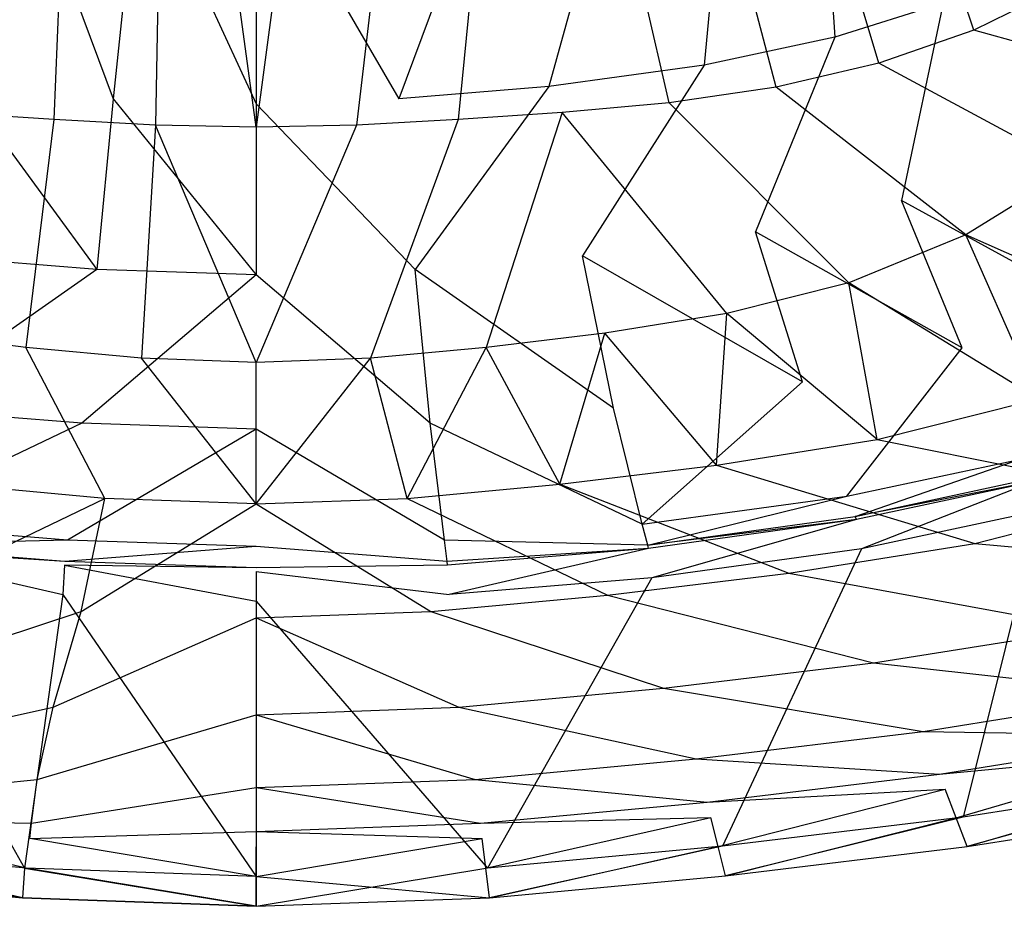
# Model space of a CAD drawing. Extents: x 0 to 0.54, y -0.45 to 0.
# Tile 5 of 38: x 0.243 to 0.356, y -0.45 to -0.348. Entities that reach past the tile are written whole.
import ezdxf

# ---------------------------------------------------------------- set-up
doc = ezdxf.new("R2010")
doc.units = 0
doc.layers.add('L3_WT_416055_0___REPLACEMTFOREM', color=7, linetype='CONTINUOUS')

msp = doc.modelspace()

# ---------------------------------------------------------------- linework, layer by layer
at = {"layer": 'L3_WT_416055_0___REPLACEMTFOREM', "color": 8}
for points, invisible_edges in [([(0.24676, -0.359473, 0.033479), (0.234786, -0.358647, 0.033479), (0.239359, -0.284614, 0.025032), (0.24676, -0.359473, 0.033479)], 14), ([(0.249681, -0.284615, 0.024628), (0.24676, -0.359473, 0.033479), (0.239359, -0.284614, 0.025032), (0.249681, -0.284615, 0.024628)], 14), ([(0.258441, -0.360091, 0.033479), (0.24676, -0.359473, 0.033479), (0.249681, -0.284615, 0.024628), (0.258441, -0.360091, 0.033479)], 14), ([(0.259882, -0.284615, 0.024225), (0.258441, -0.360091, 0.033479), (0.249681, -0.284615, 0.024628), (0.259882, -0.284615, 0.024225)], 14), ([(0.27, -0.360335, 0.033479), (0.258441, -0.360091, 0.033479), (0.259882, -0.284615, 0.024225), (0.27, -0.360335, 0.033479)], 14), ([(0.27, -0.360335, 0.033479), (0.259882, -0.284615, 0.024225), (0.27, -0.284615, 0.024048), (0.27, -0.360335, 0.033479)], 14), ([(0.280118, -0.284615, 0.024225), (0.27, -0.360335, 0.033479), (0.27, -0.284615, 0.024048), (0.280118, -0.284615, 0.024225)], 14), ([(0.281559, -0.360091, 0.033479), (0.27, -0.360335, 0.033479), (0.280118, -0.284615, 0.024225), (0.281559, -0.360091, 0.033479)], 14), ([(0.290319, -0.284615, 0.024628), (0.281559, -0.360091, 0.033479), (0.280118, -0.284615, 0.024225), (0.290319, -0.284615, 0.024628)], 14), ([(0.29324, -0.359473, 0.033479), (0.281559, -0.360091, 0.033479), (0.290319, -0.284615, 0.024628), (0.29324, -0.359473, 0.033479)], 14), ([(0.300642, -0.284614, 0.025032), (0.29324, -0.359473, 0.033479), (0.290319, -0.284615, 0.024628), (0.300642, -0.284614, 0.025032)], 14), ([(0.305214, -0.358647, 0.033479), (0.29324, -0.359473, 0.033479), (0.300642, -0.284614, 0.025032), (0.305214, -0.358647, 0.033479)], 14), ([(0.31751, -0.357528, 0.033479), (0.300642, -0.284614, 0.025032), (0.311023, -0.28461, 0.025416), (0.31751, -0.357528, 0.033479)], 14), ([(0.31751, -0.357528, 0.033479), (0.305214, -0.358647, 0.033479), (0.300642, -0.284614, 0.025032), (0.31751, -0.357528, 0.033479)], 14), ([(0.329819, -0.355754, 0.033479), (0.311023, -0.28461, 0.025416), (0.32127, -0.284605, 0.026024), (0.329819, -0.355754, 0.033479)], 14), ([(0.329819, -0.355754, 0.033479), (0.31751, -0.357528, 0.033479), (0.311023, -0.28461, 0.025416), (0.329819, -0.355754, 0.033479)], 14), ([(0.341632, -0.352992, 0.033479), (0.32127, -0.284605, 0.026024), (0.331098, -0.284597, 0.027082), (0.341632, -0.352992, 0.033479)], 14), ([(0.341632, -0.352992, 0.033479), (0.329819, -0.355754, 0.033479), (0.32127, -0.284605, 0.026024), (0.341632, -0.352992, 0.033479)], 14), ([(0.352552, -0.349162, 0.033479), (0.331098, -0.284597, 0.027082), (0.34022, -0.284587, 0.02849), (0.352552, -0.349162, 0.033479)], 14), ([(0.352552, -0.349162, 0.033479), (0.341632, -0.352992, 0.033479), (0.331098, -0.284597, 0.027082), (0.352552, -0.349162, 0.033479)], 14), ([(0.362347, -0.344374, 0.033479), (0.352552, -0.349162, 0.033479), (0.34022, -0.284587, 0.02849), (0.362347, -0.344374, 0.033479)], 14), ([(0.336586, -0.349967, 0.070497), (0.334522, -0.319404, 0.063885), (0.324353, -0.322595, 0.063885), (0.336586, -0.349967, 0.070497)], 13), ([(0.334522, -0.319404, 0.063885), (0.336586, -0.349967, 0.070497), (0.349043, -0.346057, 0.070497), (0.334522, -0.319404, 0.063885)], 14), ([(0.321533, -0.3532, 0.070497), (0.324353, -0.322595, 0.063885), (0.312066, -0.325235, 0.063885), (0.321533, -0.3532, 0.070497)], 13), ([(0.324353, -0.322595, 0.063885), (0.321533, -0.3532, 0.070497), (0.336586, -0.349967, 0.070497), (0.324353, -0.322595, 0.063885)], 14), ([(0.303694, -0.355672, 0.070497), (0.312066, -0.325235, 0.063885), (0.297504, -0.327252, 0.063885), (0.303694, -0.355672, 0.070497)], 13), ([(0.312066, -0.325235, 0.063885), (0.303694, -0.355672, 0.070497), (0.321533, -0.3532, 0.070497), (0.312066, -0.325235, 0.063885)], 14), ([(0.253568, -0.357097, 0.070497), (0.242496, -0.327252, 0.063885), (0.236306, -0.355672, 0.070497), (0.253568, -0.357097, 0.070497)], 13), ([(0.242496, -0.327252, 0.063885), (0.253568, -0.357097, 0.070497), (0.256587, -0.328416, 0.063885), (0.242496, -0.327252, 0.063885)], 14), ([(0.286432, -0.357097, 0.070497), (0.297504, -0.327252, 0.063885), (0.283413, -0.328416, 0.063885), (0.286432, -0.357097, 0.070497)], 13), ([(0.297504, -0.327252, 0.063885), (0.286432, -0.357097, 0.070497), (0.303694, -0.355672, 0.070497), (0.297504, -0.327252, 0.063885)], 14), ([(0.27, -0.357644, 0.070497), (0.256587, -0.328416, 0.063885), (0.253568, -0.357097, 0.070497), (0.27, -0.357644, 0.070497)], 13), ([(0.256587, -0.328416, 0.063885), (0.27, -0.357644, 0.070497), (0.27, -0.328862, 0.063885), (0.256587, -0.328416, 0.063885)], 14), ([(0.27, -0.328862, 0.063885), (0.286432, -0.357097, 0.070497), (0.283413, -0.328416, 0.063885), (0.27, -0.328862, 0.063885)], 14), ([(0.286432, -0.357097, 0.070497), (0.27, -0.328862, 0.063885), (0.27, -0.357644, 0.070497), (0.286432, -0.357097, 0.070497)], 13), ([(0.358129, -0.364414, 0.084247), (0.362357, -0.340373, 0.070497), (0.349043, -0.346057, 0.070497), (0.358129, -0.364414, 0.084247)], 13), ([(0.375234, -0.355483, 0.038747), (0.352552, -0.349162, 0.033479), (0.362347, -0.344374, 0.033479), (0.375234, -0.355483, 0.038747)], 14), ([(0.34424, -0.368773, 0.084247), (0.349043, -0.346057, 0.070497), (0.336586, -0.349967, 0.070497), (0.34424, -0.368773, 0.084247)], 13), ([(0.349043, -0.346057, 0.070497), (0.34424, -0.368773, 0.084247), (0.358129, -0.364414, 0.084247), (0.349043, -0.346057, 0.070497)], 14), ([(0.364071, -0.365059, 0.038747), (0.341632, -0.352992, 0.033479), (0.352552, -0.349162, 0.033479), (0.364071, -0.365059, 0.038747)], 14), ([(0.375234, -0.355483, 0.038747), (0.364071, -0.365059, 0.038747), (0.352552, -0.349162, 0.033479), (0.375234, -0.355483, 0.038747)], 14), ([(0.327457, -0.372378, 0.084247), (0.336586, -0.349967, 0.070497), (0.321533, -0.3532, 0.070497), (0.327457, -0.372378, 0.084247)], 13), ([(0.336586, -0.349967, 0.070497), (0.327457, -0.372378, 0.084247), (0.34424, -0.368773, 0.084247), (0.336586, -0.349967, 0.070497)], 14), ([(0.307567, -0.375134, 0.084247), (0.321533, -0.3532, 0.070497), (0.303694, -0.355672, 0.070497), (0.307567, -0.375134, 0.084247)], 13), ([(0.321533, -0.3532, 0.070497), (0.307567, -0.375134, 0.084247), (0.327457, -0.372378, 0.084247), (0.321533, -0.3532, 0.070497)], 14), ([(0.351628, -0.372718, 0.038747), (0.329819, -0.355754, 0.033479), (0.341632, -0.352992, 0.033479), (0.351628, -0.372718, 0.038747)], 14), ([(0.364071, -0.365059, 0.038747), (0.351628, -0.372718, 0.038747), (0.341632, -0.352992, 0.033479), (0.364071, -0.365059, 0.038747)], 14), ([(0.25168, -0.376723, 0.084247), (0.236306, -0.355672, 0.070497), (0.232433, -0.375134, 0.084247), (0.25168, -0.376723, 0.084247)], 13), ([(0.236306, -0.355672, 0.070497), (0.25168, -0.376723, 0.084247), (0.253568, -0.357097, 0.070497), (0.236306, -0.355672, 0.070497)], 14), ([(0.288321, -0.376723, 0.084247), (0.303694, -0.355672, 0.070497), (0.286432, -0.357097, 0.070497), (0.288321, -0.376723, 0.084247)], 13), ([(0.303694, -0.355672, 0.070497), (0.288321, -0.376723, 0.084247), (0.307567, -0.375134, 0.084247), (0.303694, -0.355672, 0.070497)], 14), ([(0.338166, -0.378243, 0.038747), (0.31751, -0.357528, 0.033479), (0.329819, -0.355754, 0.033479), (0.338166, -0.378243, 0.038747)], 14), ([(0.351628, -0.372718, 0.038747), (0.338166, -0.378243, 0.038747), (0.329819, -0.355754, 0.033479), (0.351628, -0.372718, 0.038747)], 14), ([(0.27, -0.377332, 0.084247), (0.253568, -0.357097, 0.070497), (0.25168, -0.376723, 0.084247), (0.27, -0.377332, 0.084247)], 13), ([(0.253568, -0.357097, 0.070497), (0.27, -0.377332, 0.084247), (0.27, -0.357644, 0.070497), (0.253568, -0.357097, 0.070497)], 14), ([(0.27, -0.357644, 0.070497), (0.288321, -0.376723, 0.084247), (0.286432, -0.357097, 0.070497), (0.27, -0.357644, 0.070497)], 14), ([(0.288321, -0.376723, 0.084247), (0.27, -0.357644, 0.070497), (0.27, -0.377332, 0.084247), (0.288321, -0.376723, 0.084247)], 13), ([(0.32414, -0.38179, 0.038747), (0.305214, -0.358647, 0.033479), (0.31751, -0.357528, 0.033479), (0.32414, -0.38179, 0.038747)], 14), ([(0.338166, -0.378243, 0.038747), (0.32414, -0.38179, 0.038747), (0.31751, -0.357528, 0.033479), (0.338166, -0.378243, 0.038747)], 14), ([(0.243517, -0.385682, 0.038747), (0.229873, -0.384029, 0.038747), (0.234786, -0.358647, 0.033479), (0.243517, -0.385682, 0.038747)], 14), ([(0.24676, -0.359473, 0.033479), (0.243517, -0.385682, 0.038747), (0.234786, -0.358647, 0.033479), (0.24676, -0.359473, 0.033479)], 14), ([(0.305214, -0.358647, 0.033479), (0.296483, -0.385682, 0.038747), (0.29324, -0.359473, 0.033479), (0.305214, -0.358647, 0.033479)], 14), ([(0.310128, -0.384029, 0.038747), (0.296483, -0.385682, 0.038747), (0.305214, -0.358647, 0.033479), (0.310128, -0.384029, 0.038747)], 14), ([(0.32414, -0.38179, 0.038747), (0.310128, -0.384029, 0.038747), (0.305214, -0.358647, 0.033479), (0.32414, -0.38179, 0.038747)], 14), ([(0.256828, -0.386917, 0.038747), (0.243517, -0.385682, 0.038747), (0.24676, -0.359473, 0.033479), (0.256828, -0.386917, 0.038747)], 14), ([(0.258441, -0.360091, 0.033479), (0.256828, -0.386917, 0.038747), (0.24676, -0.359473, 0.033479), (0.258441, -0.360091, 0.033479)], 14), ([(0.29324, -0.359473, 0.033479), (0.283172, -0.386917, 0.038747), (0.281559, -0.360091, 0.033479), (0.29324, -0.359473, 0.033479)], 14), ([(0.296483, -0.385682, 0.038747), (0.283172, -0.386917, 0.038747), (0.29324, -0.359473, 0.033479), (0.296483, -0.385682, 0.038747)], 14), ([(0.27, -0.387405, 0.038747), (0.256828, -0.386917, 0.038747), (0.258441, -0.360091, 0.033479), (0.27, -0.387405, 0.038747)], 14), ([(0.27, -0.387405, 0.038747), (0.258441, -0.360091, 0.033479), (0.27, -0.360335, 0.033479), (0.27, -0.387405, 0.038747)], 14), ([(0.281559, -0.360091, 0.033479), (0.27, -0.387405, 0.038747), (0.27, -0.360335, 0.033479), (0.281559, -0.360091, 0.033479)], 14), ([(0.283172, -0.386917, 0.038747), (0.27, -0.387405, 0.038747), (0.281559, -0.360091, 0.033479), (0.283172, -0.386917, 0.038747)], 14), ([(0.34424, -0.368773, 0.084247), (0.36641, -0.38095, 0.111747), (0.358129, -0.364414, 0.084247), (0.34424, -0.368773, 0.084247)], 13), ([(0.364071, -0.365059, 0.038747), (0.377724, -0.38432, 0.054747), (0.351628, -0.372718, 0.038747), (0.364071, -0.365059, 0.038747)], 13), ([(0.327457, -0.372378, 0.084247), (0.351216, -0.385719, 0.111747), (0.34424, -0.368773, 0.084247), (0.327457, -0.372378, 0.084247)], 13), ([(0.36641, -0.38095, 0.111747), (0.34424, -0.368773, 0.084247), (0.351216, -0.385719, 0.111747), (0.36641, -0.38095, 0.111747)], 14), ([(0.307567, -0.375134, 0.084247), (0.332856, -0.389663, 0.111747), (0.327457, -0.372378, 0.084247), (0.307567, -0.375134, 0.084247)], 13), ([(0.351216, -0.385719, 0.111747), (0.327457, -0.372378, 0.084247), (0.332856, -0.389663, 0.111747), (0.351216, -0.385719, 0.111747)], 14), ([(0.351628, -0.372718, 0.038747), (0.359958, -0.391612, 0.054747), (0.338166, -0.378243, 0.038747), (0.351628, -0.372718, 0.038747)], 13), ([(0.359958, -0.391612, 0.054747), (0.351628, -0.372718, 0.038747), (0.377724, -0.38432, 0.054747), (0.359958, -0.391612, 0.054747)], 14), ([(0.228903, -0.392678, 0.111747), (0.25168, -0.376723, 0.084247), (0.232433, -0.375134, 0.084247), (0.228903, -0.392678, 0.111747)], 13), ([(0.288321, -0.376723, 0.084247), (0.311097, -0.392678, 0.111747), (0.307567, -0.375134, 0.084247), (0.288321, -0.376723, 0.084247)], 13), ([(0.332856, -0.389663, 0.111747), (0.307567, -0.375134, 0.084247), (0.311097, -0.392678, 0.111747), (0.332856, -0.389663, 0.111747)], 14), ([(0.25168, -0.376723, 0.084247), (0.228903, -0.392678, 0.111747), (0.249958, -0.394416, 0.111747), (0.25168, -0.376723, 0.084247)], 14), ([(0.249958, -0.394416, 0.111747), (0.27, -0.377332, 0.084247), (0.25168, -0.376723, 0.084247), (0.249958, -0.394416, 0.111747)], 13), ([(0.27, -0.377332, 0.084247), (0.290042, -0.394416, 0.111747), (0.288321, -0.376723, 0.084247), (0.27, -0.377332, 0.084247)], 13), ([(0.311097, -0.392678, 0.111747), (0.288321, -0.376723, 0.084247), (0.290042, -0.394416, 0.111747), (0.311097, -0.392678, 0.111747)], 14), ([(0.27, -0.377332, 0.084247), (0.249958, -0.394416, 0.111747), (0.27, -0.395083, 0.111747), (0.27, -0.377332, 0.084247)], 14), ([(0.290042, -0.394416, 0.111747), (0.27, -0.377332, 0.084247), (0.27, -0.395083, 0.111747), (0.290042, -0.394416, 0.111747)], 14), ([(0.338166, -0.378243, 0.038747), (0.341448, -0.396293, 0.054747), (0.32414, -0.38179, 0.038747), (0.338166, -0.378243, 0.038747)], 13), ([(0.341448, -0.396293, 0.054747), (0.338166, -0.378243, 0.038747), (0.359958, -0.391612, 0.054747), (0.341448, -0.396293, 0.054747)], 14), ([(0.357775, -0.398574, 0.139247), (0.36641, -0.38095, 0.111747), (0.351216, -0.385719, 0.111747), (0.357775, -0.398574, 0.139247)], 14), ([(0.32414, -0.38179, 0.038747), (0.322956, -0.399247, 0.054747), (0.310128, -0.384029, 0.038747), (0.32414, -0.38179, 0.038747)], 13), ([(0.322956, -0.399247, 0.054747), (0.32414, -0.38179, 0.038747), (0.341448, -0.396293, 0.054747), (0.322956, -0.399247, 0.054747)], 14), ([(0.23505, -0.401428, 0.054747), (0.229873, -0.384029, 0.038747), (0.243517, -0.385682, 0.038747), (0.23505, -0.401428, 0.054747)], 14), ([(0.310128, -0.384029, 0.038747), (0.30495, -0.401428, 0.054747), (0.296483, -0.385682, 0.038747), (0.310128, -0.384029, 0.038747)], 13), ([(0.30495, -0.401428, 0.054747), (0.310128, -0.384029, 0.038747), (0.322956, -0.399247, 0.054747), (0.30495, -0.401428, 0.054747)], 14), ([(0.243517, -0.385682, 0.038747), (0.252617, -0.403058, 0.054747), (0.23505, -0.401428, 0.054747), (0.243517, -0.385682, 0.038747)], 13), ([(0.252617, -0.403058, 0.054747), (0.243517, -0.385682, 0.038747), (0.256828, -0.386917, 0.038747), (0.252617, -0.403058, 0.054747)], 14), ([(0.296483, -0.385682, 0.038747), (0.287383, -0.403058, 0.054747), (0.283172, -0.386917, 0.038747), (0.296483, -0.385682, 0.038747)], 13), ([(0.287383, -0.403058, 0.054747), (0.296483, -0.385682, 0.038747), (0.30495, -0.401428, 0.054747), (0.287383, -0.403058, 0.054747)], 14), ([(0.337932, -0.402788, 0.139247), (0.351216, -0.385719, 0.111747), (0.332856, -0.389663, 0.111747), (0.337932, -0.402788, 0.139247)], 14), ([(0.337932, -0.402788, 0.139247), (0.357775, -0.398574, 0.139247), (0.351216, -0.385719, 0.111747), (0.337932, -0.402788, 0.139247)], 14), ([(0.256828, -0.386917, 0.038747), (0.27, -0.403702, 0.054747), (0.252617, -0.403058, 0.054747), (0.256828, -0.386917, 0.038747)], 13), ([(0.27, -0.403702, 0.054747), (0.256828, -0.386917, 0.038747), (0.27, -0.387405, 0.038747), (0.27, -0.403702, 0.054747)], 14), ([(0.283172, -0.386917, 0.038747), (0.27, -0.403702, 0.054747), (0.27, -0.387405, 0.038747), (0.283172, -0.386917, 0.038747)], 13), ([(0.27, -0.403702, 0.054747), (0.283172, -0.386917, 0.038747), (0.287383, -0.403058, 0.054747), (0.27, -0.403702, 0.054747)], 14), ([(0.314416, -0.406009, 0.139247), (0.332856, -0.389663, 0.111747), (0.311097, -0.392678, 0.111747), (0.314416, -0.406009, 0.139247)], 14), ([(0.314416, -0.406009, 0.139247), (0.337932, -0.402788, 0.139247), (0.332856, -0.389663, 0.111747), (0.314416, -0.406009, 0.139247)], 14), ([(0.374091, -0.402821, 0.070747), (0.341448, -0.396293, 0.054747), (0.359958, -0.391612, 0.054747), (0.374091, -0.402821, 0.070747)], 13), ([(0.225584, -0.406009, 0.139247), (0.249958, -0.394416, 0.111747), (0.228903, -0.392678, 0.111747), (0.225584, -0.406009, 0.139247)], 13), ([(0.290042, -0.394416, 0.111747), (0.314416, -0.406009, 0.139247), (0.311097, -0.392678, 0.111747), (0.290042, -0.394416, 0.111747)], 13), ([(0.249958, -0.394416, 0.111747), (0.225584, -0.406009, 0.139247), (0.248339, -0.407866, 0.139247), (0.249958, -0.394416, 0.111747)], 14), ([(0.248339, -0.407866, 0.139247), (0.27, -0.395083, 0.111747), (0.249958, -0.394416, 0.111747), (0.248339, -0.407866, 0.139247)], 13), ([(0.27, -0.395083, 0.111747), (0.248339, -0.407866, 0.139247), (0.27, -0.408578, 0.139247), (0.27, -0.395083, 0.111747)], 14), ([(0.27, -0.395083, 0.111747), (0.291661, -0.407866, 0.139247), (0.290042, -0.394416, 0.111747), (0.27, -0.395083, 0.111747)], 13), ([(0.291661, -0.407866, 0.139247), (0.27, -0.395083, 0.111747), (0.27, -0.408578, 0.139247), (0.291661, -0.407866, 0.139247)], 14), ([(0.314416, -0.406009, 0.139247), (0.290042, -0.394416, 0.111747), (0.291661, -0.407866, 0.139247), (0.314416, -0.406009, 0.139247)], 14), ([(0.352673, -0.408237, 0.070747), (0.322956, -0.399247, 0.054747), (0.341448, -0.396293, 0.054747), (0.352673, -0.408237, 0.070747)], 13), ([(0.341448, -0.396293, 0.054747), (0.374091, -0.402821, 0.070747), (0.352673, -0.408237, 0.070747), (0.341448, -0.396293, 0.054747)], 14), ([(0.3389, -0.405131, 0.162997), (0.357775, -0.398574, 0.139247), (0.337932, -0.402788, 0.139247), (0.3389, -0.405131, 0.162997)], 14), ([(0.3389, -0.405131, 0.162997), (0.359026, -0.400815, 0.162997), (0.357775, -0.398574, 0.139247), (0.3389, -0.405131, 0.162997)], 14), ([(0.331276, -0.411657, 0.070747), (0.30495, -0.401428, 0.054747), (0.322956, -0.399247, 0.054747), (0.331276, -0.411657, 0.070747)], 13), ([(0.322956, -0.399247, 0.054747), (0.352673, -0.408237, 0.070747), (0.331276, -0.411657, 0.070747), (0.322956, -0.399247, 0.054747)], 14), ([(0.3389, -0.405131, 0.162997), (0.359224, -0.401169, 0.166747), (0.359026, -0.400815, 0.162997), (0.3389, -0.405131, 0.162997)], 13), ([(0.252617, -0.403058, 0.054747), (0.229559, -0.41418, 0.070747), (0.23505, -0.401428, 0.054747), (0.252617, -0.403058, 0.054747)], 13), ([(0.310441, -0.41418, 0.070747), (0.287383, -0.403058, 0.054747), (0.30495, -0.401428, 0.054747), (0.310441, -0.41418, 0.070747)], 13), ([(0.30495, -0.401428, 0.054747), (0.331276, -0.411657, 0.070747), (0.310441, -0.41418, 0.070747), (0.30495, -0.401428, 0.054747)], 14), ([(0.359224, -0.401169, 0.166747), (0.3389, -0.405131, 0.162997), (0.339053, -0.405501, 0.166747), (0.359224, -0.401169, 0.166747)], 14), ([(0.339636, -0.408865, 0.166747), (0.359224, -0.401169, 0.166747), (0.339053, -0.405501, 0.166747), (0.339636, -0.408865, 0.166747)], 13), ([(0.359224, -0.401169, 0.166747), (0.339636, -0.408865, 0.166747), (0.360079, -0.404474, 0.166747), (0.359224, -0.401169, 0.166747)], 14), ([(0.229559, -0.41418, 0.070747), (0.252617, -0.403058, 0.054747), (0.249886, -0.416066, 0.070747), (0.229559, -0.41418, 0.070747)], 14), ([(0.27, -0.403702, 0.054747), (0.249886, -0.416066, 0.070747), (0.252617, -0.403058, 0.054747), (0.27, -0.403702, 0.054747)], 13), ([(0.290114, -0.416066, 0.070747), (0.27, -0.403702, 0.054747), (0.287383, -0.403058, 0.054747), (0.290114, -0.416066, 0.070747)], 13), ([(0.287383, -0.403058, 0.054747), (0.310441, -0.41418, 0.070747), (0.290114, -0.416066, 0.070747), (0.287383, -0.403058, 0.054747)], 14), ([(0.315049, -0.408431, 0.162997), (0.337932, -0.402788, 0.139247), (0.314416, -0.406009, 0.139247), (0.315049, -0.408431, 0.162997)], 14), ([(0.315049, -0.408431, 0.162997), (0.3389, -0.405131, 0.162997), (0.337932, -0.402788, 0.139247), (0.315049, -0.408431, 0.162997)], 14), ([(0.390643, -0.411738, 0.104226), (0.352673, -0.408237, 0.070747), (0.374091, -0.402821, 0.070747), (0.390643, -0.411738, 0.104226)], 13), ([(0.249886, -0.416066, 0.070747), (0.27, -0.403702, 0.054747), (0.27, -0.416811, 0.070747), (0.249886, -0.416066, 0.070747)], 14), ([(0.27, -0.403702, 0.054747), (0.290114, -0.416066, 0.070747), (0.27, -0.416811, 0.070747), (0.27, -0.403702, 0.054747)], 14), ([(0.315049, -0.408431, 0.162997), (0.339053, -0.405501, 0.166747), (0.3389, -0.405131, 0.162997), (0.315049, -0.408431, 0.162997)], 13), ([(0.351337, -0.439738, 0.166747), (0.360079, -0.404474, 0.166747), (0.339636, -0.408865, 0.166747), (0.351337, -0.439738, 0.166747)], 13), ([(0.360079, -0.404474, 0.166747), (0.351337, -0.439738, 0.166747), (0.379691, -0.435207, 0.166747), (0.360079, -0.404474, 0.166747)], 14), ([(0.224951, -0.408431, 0.162997), (0.248339, -0.407866, 0.139247), (0.225584, -0.406009, 0.139247), (0.224951, -0.408431, 0.162997)], 13), ([(0.291661, -0.407866, 0.139247), (0.315049, -0.408431, 0.162997), (0.314416, -0.406009, 0.139247), (0.291661, -0.407866, 0.139247)], 13), ([(0.339053, -0.405501, 0.166747), (0.315049, -0.408431, 0.162997), (0.315149, -0.408814, 0.166747), (0.339053, -0.405501, 0.166747)], 14), ([(0.315517, -0.412207, 0.166747), (0.339053, -0.405501, 0.166747), (0.315149, -0.408814, 0.166747), (0.315517, -0.412207, 0.166747)], 13), ([(0.339053, -0.405501, 0.166747), (0.315517, -0.412207, 0.166747), (0.339636, -0.408865, 0.166747), (0.339053, -0.405501, 0.166747)], 14), ([(0.224851, -0.408814, 0.166747), (0.248031, -0.410334, 0.162997), (0.224951, -0.408431, 0.162997), (0.224851, -0.408814, 0.166747)], 13), ([(0.248339, -0.407866, 0.139247), (0.224951, -0.408431, 0.162997), (0.248031, -0.410334, 0.162997), (0.248339, -0.407866, 0.139247)], 14), ([(0.248031, -0.410334, 0.162997), (0.27, -0.408578, 0.139247), (0.248339, -0.407866, 0.139247), (0.248031, -0.410334, 0.162997)], 13), ([(0.27, -0.408578, 0.139247), (0.248031, -0.410334, 0.162997), (0.27, -0.411064, 0.162997), (0.27, -0.408578, 0.139247)], 14), ([(0.27, -0.408578, 0.139247), (0.291969, -0.410334, 0.162997), (0.291661, -0.407866, 0.139247), (0.27, -0.408578, 0.139247)], 13), ([(0.291969, -0.410334, 0.162997), (0.27, -0.408578, 0.139247), (0.27, -0.411064, 0.162997), (0.291969, -0.410334, 0.162997)], 14), ([(0.315049, -0.408431, 0.162997), (0.291661, -0.407866, 0.139247), (0.291969, -0.410334, 0.162997), (0.315049, -0.408431, 0.162997)], 14), ([(0.291969, -0.410334, 0.162997), (0.315149, -0.408814, 0.166747), (0.315049, -0.408431, 0.162997), (0.291969, -0.410334, 0.162997)], 13), ([(0.365818, -0.418016, 0.104226), (0.331276, -0.411657, 0.070747), (0.352673, -0.408237, 0.070747), (0.365818, -0.418016, 0.104226)], 13), ([(0.352673, -0.408237, 0.070747), (0.390643, -0.411738, 0.104226), (0.365818, -0.418016, 0.104226), (0.352673, -0.408237, 0.070747)], 14), ([(0.247788, -0.414131, 0.166747), (0.224851, -0.408814, 0.166747), (0.224483, -0.412207, 0.166747), (0.247788, -0.414131, 0.166747)], 13), ([(0.248031, -0.410334, 0.162997), (0.224851, -0.408814, 0.166747), (0.247982, -0.410723, 0.166747), (0.248031, -0.410334, 0.162997)], 14), ([(0.224851, -0.408814, 0.166747), (0.247788, -0.414131, 0.166747), (0.247982, -0.410723, 0.166747), (0.224851, -0.408814, 0.166747)], 14), ([(0.315149, -0.408814, 0.166747), (0.291969, -0.410334, 0.162997), (0.292018, -0.410723, 0.166747), (0.315149, -0.408814, 0.166747)], 14), ([(0.292212, -0.414131, 0.166747), (0.315149, -0.408814, 0.166747), (0.292018, -0.410723, 0.166747), (0.292212, -0.414131, 0.166747)], 13), ([(0.315149, -0.408814, 0.166747), (0.292212, -0.414131, 0.166747), (0.315517, -0.412207, 0.166747), (0.315149, -0.408814, 0.166747)], 14), ([(0.323632, -0.443093, 0.166747), (0.339636, -0.408865, 0.166747), (0.315517, -0.412207, 0.166747), (0.323632, -0.443093, 0.166747)], 13), ([(0.339636, -0.408865, 0.166747), (0.323632, -0.443093, 0.166747), (0.351337, -0.439738, 0.166747), (0.339636, -0.408865, 0.166747)], 14), ([(0.27, -0.41487, 0.166747), (0.247982, -0.410723, 0.166747), (0.247788, -0.414131, 0.166747), (0.27, -0.41487, 0.166747)], 13), ([(0.247982, -0.410723, 0.166747), (0.27, -0.411064, 0.162997), (0.248031, -0.410334, 0.162997), (0.247982, -0.410723, 0.166747)], 13), ([(0.27, -0.411064, 0.162997), (0.247982, -0.410723, 0.166747), (0.27, -0.411456, 0.166747), (0.27, -0.411064, 0.162997)], 14), ([(0.247982, -0.410723, 0.166747), (0.27, -0.41487, 0.166747), (0.27, -0.411456, 0.166747), (0.247982, -0.410723, 0.166747)], 14), ([(0.27, -0.411064, 0.162997), (0.292018, -0.410723, 0.166747), (0.291969, -0.410334, 0.162997), (0.27, -0.411064, 0.162997)], 13), ([(0.292018, -0.410723, 0.166747), (0.27, -0.411064, 0.162997), (0.27, -0.411456, 0.166747), (0.292018, -0.410723, 0.166747)], 14), ([(0.27, -0.411456, 0.166747), (0.292212, -0.414131, 0.166747), (0.292018, -0.410723, 0.166747), (0.27, -0.411456, 0.166747)], 14), ([(0.292212, -0.414131, 0.166747), (0.27, -0.411456, 0.166747), (0.27, -0.41487, 0.166747), (0.292212, -0.414131, 0.166747)], 13), ([(0.341019, -0.421979, 0.104226), (0.310441, -0.41418, 0.070747), (0.331276, -0.411657, 0.070747), (0.341019, -0.421979, 0.104226)], 13), ([(0.331276, -0.411657, 0.070747), (0.365818, -0.418016, 0.104226), (0.341019, -0.421979, 0.104226), (0.331276, -0.411657, 0.070747)], 14), ([(0.243364, -0.445598, 0.166747), (0.224483, -0.412207, 0.166747), (0.216368, -0.443093, 0.166747), (0.243364, -0.445598, 0.166747)], 13), ([(0.224483, -0.412207, 0.166747), (0.243364, -0.445598, 0.166747), (0.247788, -0.414131, 0.166747), (0.224483, -0.412207, 0.166747)], 14), ([(0.296636, -0.445598, 0.166747), (0.315517, -0.412207, 0.166747), (0.292212, -0.414131, 0.166747), (0.296636, -0.445598, 0.166747)], 13), ([(0.315517, -0.412207, 0.166747), (0.296636, -0.445598, 0.166747), (0.323632, -0.443093, 0.166747), (0.315517, -0.412207, 0.166747)], 14), ([(0.249886, -0.416066, 0.070747), (0.223129, -0.424903, 0.104226), (0.229559, -0.41418, 0.070747), (0.249886, -0.416066, 0.070747)], 13), ([(0.27, -0.446585, 0.166747), (0.247788, -0.414131, 0.166747), (0.243364, -0.445598, 0.166747), (0.27, -0.446585, 0.166747)], 13), ([(0.247788, -0.414131, 0.166747), (0.27, -0.446585, 0.166747), (0.27, -0.41487, 0.166747), (0.247788, -0.414131, 0.166747)], 14), ([(0.27, -0.41487, 0.166747), (0.296636, -0.445598, 0.166747), (0.292212, -0.414131, 0.166747), (0.27, -0.41487, 0.166747)], 14), ([(0.316871, -0.424903, 0.104226), (0.290114, -0.416066, 0.070747), (0.310441, -0.41418, 0.070747), (0.316871, -0.424903, 0.104226)], 13), ([(0.310441, -0.41418, 0.070747), (0.341019, -0.421979, 0.104226), (0.316871, -0.424903, 0.104226), (0.310441, -0.41418, 0.070747)], 14), ([(0.296636, -0.445598, 0.166747), (0.27, -0.41487, 0.166747), (0.27, -0.446585, 0.166747), (0.296636, -0.445598, 0.166747)], 13), ([(0.223129, -0.424903, 0.104226), (0.249886, -0.416066, 0.070747), (0.246687, -0.427089, 0.104226), (0.223129, -0.424903, 0.104226)], 14), ([(0.27, -0.416811, 0.070747), (0.246687, -0.427089, 0.104226), (0.249886, -0.416066, 0.070747), (0.27, -0.416811, 0.070747)], 13), ([(0.293313, -0.427089, 0.104226), (0.27, -0.416811, 0.070747), (0.290114, -0.416066, 0.070747), (0.293313, -0.427089, 0.104226)], 13), ([(0.290114, -0.416066, 0.070747), (0.316871, -0.424903, 0.104226), (0.293313, -0.427089, 0.104226), (0.290114, -0.416066, 0.070747)], 14), ([(0.246687, -0.427089, 0.104226), (0.27, -0.416811, 0.070747), (0.27, -0.427953, 0.104226), (0.246687, -0.427089, 0.104226)], 14), ([(0.27, -0.416811, 0.070747), (0.293313, -0.427089, 0.104226), (0.27, -0.427953, 0.104226), (0.27, -0.416811, 0.070747)], 14), ([(0.373521, -0.425599, 0.137705), (0.341019, -0.421979, 0.104226), (0.365818, -0.418016, 0.104226), (0.373521, -0.425599, 0.137705)], 13), ([(0.346728, -0.429881, 0.137705), (0.316871, -0.424903, 0.104226), (0.341019, -0.421979, 0.104226), (0.346728, -0.429881, 0.137705)], 13), ([(0.341019, -0.421979, 0.104226), (0.373521, -0.425599, 0.137705), (0.346728, -0.429881, 0.137705), (0.341019, -0.421979, 0.104226)], 14), ([(0.246687, -0.427089, 0.104226), (0.219361, -0.43304, 0.137705), (0.223129, -0.424903, 0.104226), (0.246687, -0.427089, 0.104226)], 13), ([(0.320639, -0.43304, 0.137705), (0.293313, -0.427089, 0.104226), (0.316871, -0.424903, 0.104226), (0.320639, -0.43304, 0.137705)], 13), ([(0.316871, -0.424903, 0.104226), (0.346728, -0.429881, 0.137705), (0.320639, -0.43304, 0.137705), (0.316871, -0.424903, 0.104226)], 14), ([(0.376057, -0.430398, 0.146178), (0.346728, -0.429881, 0.137705), (0.373521, -0.425599, 0.137705), (0.376057, -0.430398, 0.146178)], 13), ([(0.219361, -0.43304, 0.137705), (0.246687, -0.427089, 0.104226), (0.244813, -0.435402, 0.137705), (0.219361, -0.43304, 0.137705)], 14), ([(0.27, -0.427953, 0.104226), (0.244813, -0.435402, 0.137705), (0.246687, -0.427089, 0.104226), (0.27, -0.427953, 0.104226)], 13), ([(0.244813, -0.435402, 0.137705), (0.27, -0.427953, 0.104226), (0.27, -0.436335, 0.137705), (0.244813, -0.435402, 0.137705)], 14), ([(0.295187, -0.435402, 0.137705), (0.27, -0.427953, 0.104226), (0.293313, -0.427089, 0.104226), (0.295187, -0.435402, 0.137705)], 13), ([(0.27, -0.427953, 0.104226), (0.295187, -0.435402, 0.137705), (0.27, -0.436335, 0.137705), (0.27, -0.427953, 0.104226)], 14), ([(0.293313, -0.427089, 0.104226), (0.320639, -0.43304, 0.137705), (0.295187, -0.435402, 0.137705), (0.293313, -0.427089, 0.104226)], 14), ([(0.348608, -0.434784, 0.146178), (0.320639, -0.43304, 0.137705), (0.346728, -0.429881, 0.137705), (0.348608, -0.434784, 0.146178)], 13), ([(0.346728, -0.429881, 0.137705), (0.376057, -0.430398, 0.146178), (0.348608, -0.434784, 0.146178), (0.346728, -0.429881, 0.137705)], 14), ([(0.376944, -0.432077, 0.149142), (0.348608, -0.434784, 0.146178), (0.376057, -0.430398, 0.146178), (0.376944, -0.432077, 0.149142)], 13), ([(0.348608, -0.434784, 0.146178), (0.376944, -0.432077, 0.149142), (0.349266, -0.4365, 0.149142), (0.348608, -0.434784, 0.146178)], 14), ([(0.376944, -0.432077, 0.149142), (0.350534, -0.439809, 0.149142), (0.349266, -0.4365, 0.149142), (0.376944, -0.432077, 0.149142)], 13), ([(0.350534, -0.439809, 0.149142), (0.376944, -0.432077, 0.149142), (0.378656, -0.435315, 0.149142), (0.350534, -0.439809, 0.149142)], 14), ([(0.244813, -0.435402, 0.137705), (0.21812, -0.438021, 0.146178), (0.219361, -0.43304, 0.137705), (0.244813, -0.435402, 0.137705)], 13), ([(0.32188, -0.438021, 0.146178), (0.295187, -0.435402, 0.137705), (0.320639, -0.43304, 0.137705), (0.32188, -0.438021, 0.146178)], 13), ([(0.320639, -0.43304, 0.137705), (0.348608, -0.434784, 0.146178), (0.32188, -0.438021, 0.146178), (0.320639, -0.43304, 0.137705)], 14), ([(0.349266, -0.4365, 0.149142), (0.32188, -0.438021, 0.146178), (0.348608, -0.434784, 0.146178), (0.349266, -0.4365, 0.149142)], 13), ([(0.21812, -0.438021, 0.146178), (0.244813, -0.435402, 0.137705), (0.244196, -0.440441, 0.146178), (0.21812, -0.438021, 0.146178)], 14), ([(0.27, -0.436335, 0.137705), (0.244196, -0.440441, 0.146178), (0.244813, -0.435402, 0.137705), (0.27, -0.436335, 0.137705)], 13), ([(0.295804, -0.440441, 0.146178), (0.27, -0.436335, 0.137705), (0.295187, -0.435402, 0.137705), (0.295804, -0.440441, 0.146178)], 13), ([(0.295187, -0.435402, 0.137705), (0.32188, -0.438021, 0.146178), (0.295804, -0.440441, 0.146178), (0.295187, -0.435402, 0.137705)], 14), ([(0.378656, -0.435315, 0.149142), (0.351803, -0.443118, 0.149142), (0.350534, -0.439809, 0.149142), (0.378656, -0.435315, 0.149142)], 13), ([(0.351803, -0.443118, 0.166747), (0.379691, -0.435207, 0.166747), (0.351337, -0.439738, 0.166747), (0.351803, -0.443118, 0.166747)], 13), ([(0.379691, -0.435207, 0.166747), (0.351803, -0.443118, 0.166747), (0.380367, -0.438554, 0.166747), (0.379691, -0.435207, 0.166747)], 14), ([(0.351803, -0.443118, 0.149142), (0.378656, -0.435315, 0.149142), (0.380367, -0.438554, 0.149142), (0.351803, -0.443118, 0.149142)], 14), ([(0.244196, -0.440441, 0.146178), (0.27, -0.436335, 0.137705), (0.27, -0.441397, 0.146178), (0.244196, -0.440441, 0.146178)], 14), ([(0.27, -0.436335, 0.137705), (0.295804, -0.440441, 0.146178), (0.27, -0.441397, 0.146178), (0.27, -0.436335, 0.137705)], 14), ([(0.32188, -0.438021, 0.146178), (0.349266, -0.4365, 0.149142), (0.322314, -0.439763, 0.149142), (0.32188, -0.438021, 0.146178)], 14), ([(0.349266, -0.4365, 0.149142), (0.323151, -0.443125, 0.149142), (0.322314, -0.439763, 0.149142), (0.349266, -0.4365, 0.149142)], 13), ([(0.323151, -0.443125, 0.149142), (0.349266, -0.4365, 0.149142), (0.350534, -0.439809, 0.149142), (0.323151, -0.443125, 0.149142)], 14), ([(0.244196, -0.440441, 0.146178), (0.217686, -0.439763, 0.149142), (0.21812, -0.438021, 0.146178), (0.244196, -0.440441, 0.146178)], 13), ([(0.322314, -0.439763, 0.149142), (0.295804, -0.440441, 0.146178), (0.32188, -0.438021, 0.146178), (0.322314, -0.439763, 0.149142)], 13), ([(0.380367, -0.438554, 0.152757), (0.351803, -0.443118, 0.149142), (0.380367, -0.438554, 0.149142), (0.380367, -0.438554, 0.152757)], 13), ([(0.351803, -0.443118, 0.149142), (0.380367, -0.438554, 0.152757), (0.351803, -0.443118, 0.152757), (0.351803, -0.443118, 0.149142)], 14), ([(0.380367, -0.438554, 0.166747), (0.351803, -0.443118, 0.163604), (0.380367, -0.438554, 0.163604), (0.380367, -0.438554, 0.166747)], 13), ([(0.351803, -0.443118, 0.163604), (0.380367, -0.438554, 0.166747), (0.351803, -0.443118, 0.166747), (0.351803, -0.443118, 0.163604)], 14), ([(0.380367, -0.438554, 0.163604), (0.351803, -0.443118, 0.152757), (0.380367, -0.438554, 0.152757), (0.380367, -0.438554, 0.163604)], 13), ([(0.351803, -0.443118, 0.152757), (0.380367, -0.438554, 0.163604), (0.351803, -0.443118, 0.163604), (0.351803, -0.443118, 0.152757)], 14), ([(0.217686, -0.439763, 0.149142), (0.243564, -0.445604, 0.149142), (0.216849, -0.443125, 0.149142), (0.217686, -0.439763, 0.149142)], 13), ([(0.243564, -0.445604, 0.149142), (0.217686, -0.439763, 0.149142), (0.24398, -0.442203, 0.149142), (0.243564, -0.445604, 0.149142)], 14), ([(0.217686, -0.439763, 0.149142), (0.244196, -0.440441, 0.146178), (0.24398, -0.442203, 0.149142), (0.217686, -0.439763, 0.149142)], 14), ([(0.27, -0.441397, 0.146178), (0.24398, -0.442203, 0.149142), (0.244196, -0.440441, 0.146178), (0.27, -0.441397, 0.146178)], 13), ([(0.29602, -0.442203, 0.149142), (0.27, -0.441397, 0.146178), (0.295804, -0.440441, 0.146178), (0.29602, -0.442203, 0.149142)], 13), ([(0.295804, -0.440441, 0.146178), (0.322314, -0.439763, 0.149142), (0.29602, -0.442203, 0.149142), (0.295804, -0.440441, 0.146178)], 14), ([(0.322314, -0.439763, 0.149142), (0.296436, -0.445604, 0.149142), (0.29602, -0.442203, 0.149142), (0.322314, -0.439763, 0.149142)], 13), ([(0.296436, -0.445604, 0.149142), (0.322314, -0.439763, 0.149142), (0.323151, -0.443125, 0.149142), (0.296436, -0.445604, 0.149142)], 14), ([(0.350534, -0.439809, 0.149142), (0.323988, -0.446487, 0.149142), (0.323151, -0.443125, 0.149142), (0.350534, -0.439809, 0.149142)], 13), ([(0.323988, -0.446487, 0.166747), (0.351337, -0.439738, 0.166747), (0.323632, -0.443093, 0.166747), (0.323988, -0.446487, 0.166747)], 13), ([(0.351337, -0.439738, 0.166747), (0.323988, -0.446487, 0.166747), (0.351803, -0.443118, 0.166747), (0.351337, -0.439738, 0.166747)], 14), ([(0.323988, -0.446487, 0.149142), (0.350534, -0.439809, 0.149142), (0.351803, -0.443118, 0.149142), (0.323988, -0.446487, 0.149142)], 14), ([(0.24398, -0.442203, 0.149142), (0.27, -0.441397, 0.146178), (0.27, -0.443168, 0.149142), (0.24398, -0.442203, 0.149142)], 14), ([(0.27, -0.441397, 0.146178), (0.29602, -0.442203, 0.149142), (0.27, -0.443168, 0.149142), (0.27, -0.441397, 0.146178)], 14), ([(0.24398, -0.442203, 0.149142), (0.27, -0.446584, 0.149142), (0.243564, -0.445604, 0.149142), (0.24398, -0.442203, 0.149142)], 13), ([(0.27, -0.446584, 0.149142), (0.24398, -0.442203, 0.149142), (0.27, -0.443168, 0.149142), (0.27, -0.446584, 0.149142)], 14), ([(0.29602, -0.442203, 0.149142), (0.27, -0.446584, 0.149142), (0.27, -0.443168, 0.149142), (0.29602, -0.442203, 0.149142)], 13), ([(0.27, -0.446584, 0.149142), (0.29602, -0.442203, 0.149142), (0.296436, -0.445604, 0.149142), (0.27, -0.446584, 0.149142)], 14), ([(0.243148, -0.449005, 0.166747), (0.216368, -0.443093, 0.166747), (0.216012, -0.446487, 0.166747), (0.243148, -0.449005, 0.166747)], 13), ([(0.216849, -0.443125, 0.149142), (0.243148, -0.449005, 0.149142), (0.216012, -0.446487, 0.149142), (0.216849, -0.443125, 0.149142)], 13), ([(0.216368, -0.443093, 0.166747), (0.243148, -0.449005, 0.166747), (0.243364, -0.445598, 0.166747), (0.216368, -0.443093, 0.166747)], 14), ([(0.243148, -0.449005, 0.149142), (0.216849, -0.443125, 0.149142), (0.243564, -0.445604, 0.149142), (0.243148, -0.449005, 0.149142)], 14), ([(0.323151, -0.443125, 0.149142), (0.296853, -0.449005, 0.149142), (0.296436, -0.445604, 0.149142), (0.323151, -0.443125, 0.149142)], 13), ([(0.296853, -0.449005, 0.166747), (0.323632, -0.443093, 0.166747), (0.296636, -0.445598, 0.166747), (0.296853, -0.449005, 0.166747)], 13), ([(0.323632, -0.443093, 0.166747), (0.296853, -0.449005, 0.166747), (0.323988, -0.446487, 0.166747), (0.323632, -0.443093, 0.166747)], 14), ([(0.296853, -0.449005, 0.149142), (0.323151, -0.443125, 0.149142), (0.323988, -0.446487, 0.149142), (0.296853, -0.449005, 0.149142)], 14), ([(0.351803, -0.443118, 0.152757), (0.323988, -0.446487, 0.149142), (0.351803, -0.443118, 0.149142), (0.351803, -0.443118, 0.152757)], 13), ([(0.323988, -0.446487, 0.149142), (0.351803, -0.443118, 0.152757), (0.323988, -0.446487, 0.152757), (0.323988, -0.446487, 0.149142)], 14), ([(0.351803, -0.443118, 0.166747), (0.323988, -0.446487, 0.163604), (0.351803, -0.443118, 0.163604), (0.351803, -0.443118, 0.166747)], 13), ([(0.323988, -0.446487, 0.163604), (0.351803, -0.443118, 0.166747), (0.323988, -0.446487, 0.166747), (0.323988, -0.446487, 0.163604)], 14), ([(0.351803, -0.443118, 0.163604), (0.323988, -0.446487, 0.152757), (0.351803, -0.443118, 0.152757), (0.351803, -0.443118, 0.163604)], 13), ([(0.323988, -0.446487, 0.152757), (0.351803, -0.443118, 0.163604), (0.323988, -0.446487, 0.163604), (0.323988, -0.446487, 0.152757)], 14), ([(0.27, -0.45, 0.166747), (0.243364, -0.445598, 0.166747), (0.243148, -0.449005, 0.166747), (0.27, -0.45, 0.166747)], 13), ([(0.243564, -0.445604, 0.149142), (0.27, -0.45, 0.149142), (0.243148, -0.449005, 0.149142), (0.243564, -0.445604, 0.149142)], 13), ([(0.243364, -0.445598, 0.166747), (0.27, -0.45, 0.166747), (0.27, -0.446585, 0.166747), (0.243364, -0.445598, 0.166747)], 14), ([(0.27, -0.45, 0.149142), (0.243564, -0.445604, 0.149142), (0.27, -0.446584, 0.149142), (0.27, -0.45, 0.149142)], 14), ([(0.27, -0.446585, 0.166747), (0.296853, -0.449005, 0.166747), (0.296636, -0.445598, 0.166747), (0.27, -0.446585, 0.166747)], 14), ([(0.296436, -0.445604, 0.149142), (0.27, -0.45, 0.149142), (0.27, -0.446584, 0.149142), (0.296436, -0.445604, 0.149142)], 13), ([(0.27, -0.45, 0.149142), (0.296436, -0.445604, 0.149142), (0.296853, -0.449005, 0.149142), (0.27, -0.45, 0.149142)], 14), ([(0.243148, -0.449005, 0.149142), (0.216012, -0.446487, 0.152757), (0.216012, -0.446487, 0.149142), (0.243148, -0.449005, 0.149142)], 13), ([(0.216012, -0.446487, 0.152757), (0.243148, -0.449005, 0.149142), (0.243148, -0.449005, 0.152757), (0.216012, -0.446487, 0.152757)], 14), ([(0.243148, -0.449005, 0.163604), (0.216012, -0.446487, 0.166747), (0.216012, -0.446487, 0.163604), (0.243148, -0.449005, 0.163604)], 13), ([(0.216012, -0.446487, 0.166747), (0.243148, -0.449005, 0.163604), (0.243148, -0.449005, 0.166747), (0.216012, -0.446487, 0.166747)], 14), ([(0.243148, -0.449005, 0.152757), (0.216012, -0.446487, 0.163604), (0.216012, -0.446487, 0.152757), (0.243148, -0.449005, 0.152757)], 13), ([(0.216012, -0.446487, 0.163604), (0.243148, -0.449005, 0.152757), (0.243148, -0.449005, 0.163604), (0.216012, -0.446487, 0.163604)], 14), ([(0.296853, -0.449005, 0.166747), (0.27, -0.446585, 0.166747), (0.27, -0.45, 0.166747), (0.296853, -0.449005, 0.166747)], 13), ([(0.323988, -0.446487, 0.152757), (0.296853, -0.449005, 0.149142), (0.323988, -0.446487, 0.149142), (0.323988, -0.446487, 0.152757)], 13), ([(0.296853, -0.449005, 0.149142), (0.323988, -0.446487, 0.152757), (0.296853, -0.449005, 0.152757), (0.296853, -0.449005, 0.149142)], 14), ([(0.323988, -0.446487, 0.166747), (0.296853, -0.449005, 0.163604), (0.323988, -0.446487, 0.163604), (0.323988, -0.446487, 0.166747)], 13), ([(0.296853, -0.449005, 0.163604), (0.323988, -0.446487, 0.166747), (0.296853, -0.449005, 0.166747), (0.296853, -0.449005, 0.163604)], 14), ([(0.323988, -0.446487, 0.163604), (0.296853, -0.449005, 0.152757), (0.323988, -0.446487, 0.152757), (0.323988, -0.446487, 0.163604)], 13), ([(0.296853, -0.449005, 0.152757), (0.323988, -0.446487, 0.163604), (0.296853, -0.449005, 0.163604), (0.296853, -0.449005, 0.152757)], 14), ([(0.27, -0.45, 0.149142), (0.243148, -0.449005, 0.152757), (0.243148, -0.449005, 0.149142), (0.27, -0.45, 0.149142)], 13), ([(0.243148, -0.449005, 0.152757), (0.27, -0.45, 0.149142), (0.27, -0.45, 0.152757), (0.243148, -0.449005, 0.152757)], 14), ([(0.27, -0.45, 0.163604), (0.243148, -0.449005, 0.166747), (0.243148, -0.449005, 0.163604), (0.27, -0.45, 0.163604)], 13), ([(0.243148, -0.449005, 0.166747), (0.27, -0.45, 0.163604), (0.27, -0.45, 0.166747), (0.243148, -0.449005, 0.166747)], 14), ([(0.27, -0.45, 0.152757), (0.243148, -0.449005, 0.163604), (0.243148, -0.449005, 0.152757), (0.27, -0.45, 0.152757)], 13), ([(0.243148, -0.449005, 0.163604), (0.27, -0.45, 0.152757), (0.27, -0.45, 0.163604), (0.243148, -0.449005, 0.163604)], 14), ([(0.296853, -0.449005, 0.152757), (0.27, -0.45, 0.149142), (0.296853, -0.449005, 0.149142), (0.296853, -0.449005, 0.152757)], 13), ([(0.27, -0.45, 0.149142), (0.296853, -0.449005, 0.152757), (0.27, -0.45, 0.152757), (0.27, -0.45, 0.149142)], 14), ([(0.296853, -0.449005, 0.166747), (0.27, -0.45, 0.163604), (0.296853, -0.449005, 0.163604), (0.296853, -0.449005, 0.166747)], 13), ([(0.27, -0.45, 0.163604), (0.296853, -0.449005, 0.166747), (0.27, -0.45, 0.166747), (0.27, -0.45, 0.163604)], 14), ([(0.296853, -0.449005, 0.163604), (0.27, -0.45, 0.152757), (0.296853, -0.449005, 0.152757), (0.296853, -0.449005, 0.163604)], 13), ([(0.27, -0.45, 0.152757), (0.296853, -0.449005, 0.163604), (0.27, -0.45, 0.163604), (0.27, -0.45, 0.152757)], 14)]:
    msp.add_3dface(points, dxfattribs=dict(at, invisible_edges=invisible_edges))

doc.saveas('drawing.dxf')
